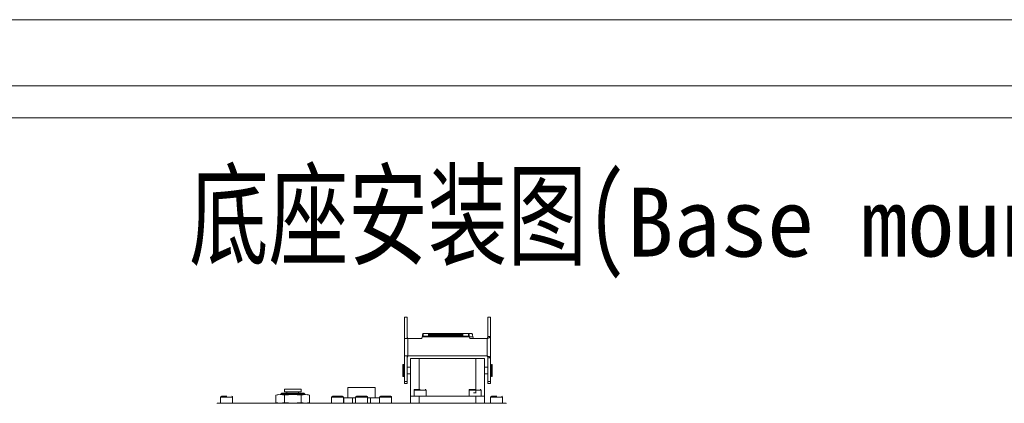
# Model space of a CAD drawing. Header units: millimetres. Extents: x 739 to 2359, y 424 to 1114.
# Tile 53 of 64: x 2028 to 2171, y 1058 to 1114. Entities that reach past the tile are written whole.
import ezdxf

# ---------------------------------------------------------------- set-up
doc = ezdxf.new("R2010")
doc.units = ezdxf.units.MM
doc.layers.add('2细线层', color=4, linetype='Continuous')
doc.layers.add('5', color=7, linetype='Continuous', lineweight=35)
doc.styles.add('PC_TEXTSTYLE', font='ISOCP.SHX', dxfattribs={"width": 0.707, "bigfont": 'GBCBIG.SHX'})

msp = doc.modelspace()

# ---------------------------------------------------------------- linework, layer by layer
at = {"color": 7, "linetype": 'Continuous', "lineweight": 5}
for p, q in [((2083.536769, 1070.570506), (2083.911769, 1070.570506)), ((2083.536769, 1070.570506), (2083.536769, 1067.445506)), ((2083.911769, 1070.570506), (2083.911769, 1067.445506)), ((2096.045895, 1070.570506), (2095.670895, 1070.570506)), ((2095.670895, 1067.734181), (2095.670895, 1070.570506)), ((2096.045895, 1067.734181), (2096.045895, 1070.570506)), ((2086.249751, 1067.825069), (2086.249751, 1068.200069)), ((2086.249751, 1068.200069), (2087.001055, 1068.200069)), ((2087.036769, 1068.075069), (2087.001055, 1068.200069)), ((2087.001055, 1068.200069), (2092.072483, 1068.200069)), ((2087.001055, 1067.825069), (2087.036769, 1067.950069)), ((2087.036769, 1067.950069), (2087.036769, 1068.075069)), ((2092.036769, 1068.075069), (2087.036769, 1068.075069)), ((2087.036769, 1067.950069), (2092.036769, 1067.950069)), ((2092.072483, 1068.200069), (2092.036769, 1068.075069)), ((2092.036769, 1067.950069), (2092.036769, 1068.075069)), ((2092.036769, 1067.950069), (2092.072483, 1067.825069)), ((2092.072483, 1068.200069), (2092.823787, 1068.200069)), ((2093.332913, 1068.200069), (2092.823787, 1068.200069)), ((2092.823787, 1068.200069), (2092.823787, 1067.825069)), ((2083.536769, 1064.945506), (2083.536769, 1067.445506)), ((2084.036769, 1067.445506), (2083.536769, 1067.445506)), ((2084.045895, 1067.445506), (2084.036769, 1067.450775)), ((2084.036769, 1064.945506), (2084.036769, 1067.445506)), ((2084.036769, 1067.445506), (2086.036769, 1067.445506)), ((2086.036769, 1067.445506), (2086.109501, 1067.700069)), ((2086.109501, 1067.700069), (2092.964037, 1067.700069)), ((2086.249751, 1067.825069), (2087.001055, 1067.825069)), ((2092.072483, 1067.825069), (2087.001055, 1067.825069)), ((2092.072483, 1067.825069), (2092.823787, 1067.825069)), ((2092.964037, 1067.700069), (2093.036769, 1067.445506)), ((2093.036769, 1067.445506), (2095.536769, 1067.445506)), ((2093.545895, 1067.445506), (2093.473163, 1067.700069)), ((2095.536769, 1067.445506), (2095.545895, 1067.450775)), ((2095.545895, 1064.940237), (2095.545895, 1067.450775)), ((2095.670895, 1067.734181), (2096.045895, 1067.734181)), ((2096.045895, 1064.656831), (2096.045895, 1067.734181)), ((2083.416332, 1063.694303), (2083.291332, 1063.694303)), ((2083.291332, 1062.819303), (2083.291332, 1063.694303)), ((2083.416332, 1062.819303), (2083.416332, 1063.694303)), ((2083.536769, 1064.945506), (2084.036769, 1064.945506)), ((2083.536769, 1064.945506), (2083.536769, 1061.195506)), ((2083.911769, 1064.945506), (2083.911769, 1061.195506)), ((2084.036769, 1064.940237), (2084.045895, 1064.945506)), ((2095.536769, 1064.945506), (2084.036769, 1064.945506)), ((2084.416332, 1064.569303), (2085.666332, 1064.569303)), ((2084.416332, 1059.069303), (2084.416332, 1064.569303)), ((2085.666332, 1064.569303), (2093.916332, 1064.569303)), ((2093.916332, 1064.569303), (2095.166332, 1064.569303)), ((2095.166332, 1064.569303), (2095.166332, 1059.069303)), ((2095.545895, 1064.940237), (2095.536769, 1064.945506)), ((2096.045895, 1064.656831), (2095.670895, 1064.656831)), ((2095.670895, 1061.195506), (2095.670895, 1064.656831)), ((2096.045895, 1061.195506), (2096.045895, 1064.656831)), ((2096.291332, 1063.694303), (2096.166332, 1063.694303)), ((2096.166332, 1063.694303), (2096.166332, 1061.944303)), ((2096.291332, 1063.694303), (2096.291332, 1061.944303)), ((2083.291332, 1061.944303), (2083.291332, 1062.819303)), ((2083.536769, 1063.319303), (2083.416332, 1063.319303)), ((2083.416332, 1061.944303), (2083.416332, 1062.819303)), ((2083.416332, 1062.319303), (2083.536769, 1062.319303)), ((2084.416332, 1063.319303), (2083.911769, 1063.319303)), ((2083.911769, 1062.319303), (2084.416332, 1062.319303)), ((2095.670895, 1063.319303), (2095.166332, 1063.319303)), ((2095.166332, 1062.319303), (2095.670895, 1062.319303)), ((2096.166332, 1063.319303), (2096.045895, 1063.319303)), ((2096.045895, 1062.319303), (2096.166332, 1062.319303)), ((2083.291332, 1061.944303), (2083.416332, 1061.944303)), ((2083.536769, 1061.195506), (2083.911769, 1061.195506)), ((2083.536769, 1061.195506), (2083.536769, 1060.944303)), ((2083.536769, 1060.944303), (2083.911769, 1060.944303)), ((2083.911769, 1061.195506), (2083.911769, 1060.944303)), ((2096.045895, 1061.195506), (2095.670895, 1061.195506)), ((2095.670895, 1060.944303), (2095.670895, 1061.195506)), ((2095.670895, 1060.944303), (2096.045895, 1060.944303)), ((2096.045895, 1060.944303), (2096.045895, 1061.195506)), ((2096.166332, 1061.944303), (2096.291332, 1061.944303)), ((2065.694707, 1059.506803), (2065.541332, 1059.353428)), ((2065.541332, 1059.353428), (2065.541332, 1059.319303)), ((2069.041332, 1059.353428), (2065.541332, 1059.353428)), ((2068.887957, 1059.506803), (2065.694707, 1059.506803)), ((2066.078832, 1060.106803), (2066.078832, 1059.731803)), ((2066.685082, 1060.106803), (2066.078832, 1060.106803)), ((2066.078832, 1059.731803), (2066.685082, 1059.731803)), ((2066.441332, 1059.731803), (2066.441332, 1059.506803)), ((2068.503832, 1060.106803), (2066.685082, 1060.106803)), ((2066.685082, 1059.731803), (2068.503832, 1059.731803)), ((2068.141332, 1059.506803), (2068.141332, 1059.731803)), ((2068.503832, 1059.731803), (2068.503832, 1060.106803)), ((2069.041332, 1059.353428), (2068.887957, 1059.506803)), ((2069.041332, 1059.319303), (2069.041332, 1059.353428)), ((2075.291332, 1060.319303), (2075.291332, 1058.819303)), ((2075.291332, 1060.319303), (2079.291332, 1060.319303)), ((2079.291332, 1058.819303), (2079.291332, 1060.319303)), ((2084.916332, 1059.944303), (2084.916332, 1059.069303)), ((2086.666332, 1059.069303), (2086.666332, 1059.944303)), ((2092.916332, 1059.944303), (2092.916332, 1059.069303)), ((2093.587641, 1059.569303), (2093.962161, 1059.569303)), ((2094.666332, 1059.069303), (2094.666332, 1059.944303)), ((2056.291332, 1058.019303), (2056.291332, 1058.069303)), ((2056.291332, 1058.069303), (2058.166332, 1058.069303)), ((2056.791332, 1058.944303), (2056.791332, 1058.069303)), ((2058.166332, 1058.069303), (2096.416332, 1058.069303)), ((2058.541332, 1058.069303), (2058.541332, 1058.944303)), ((2065.166332, 1059.319303), (2064.837593, 1059.231218)), ((2064.837593, 1059.231218), (2065.451028, 1059.319303)), ((2064.837593, 1059.231218), (2064.837593, 1058.157389)), ((2064.837593, 1058.157389), (2065.166332, 1058.069303)), ((2065.451028, 1058.069303), (2064.837593, 1058.157389)), ((2065.451028, 1059.319303), (2067.291332, 1059.319303)), ((2065.451028, 1059.319303), (2066.064463, 1059.231218)), ((2066.064463, 1058.157389), (2065.451028, 1058.069303)), ((2066.064463, 1059.231218), (2067.291332, 1059.319303)), ((2066.064463, 1058.157389), (2066.064463, 1059.231218)), ((2067.291332, 1058.069303), (2066.064463, 1058.157389)), ((2067.291332, 1059.319303), (2068.518201, 1059.231218)), ((2067.291332, 1059.319303), (2069.131636, 1059.319303)), ((2068.518201, 1058.157389), (2067.291332, 1058.069303)), ((2068.518201, 1059.231218), (2069.131636, 1059.319303)), ((2068.518201, 1058.157389), (2068.518201, 1059.231218)), ((2069.131636, 1058.069303), (2068.518201, 1058.157389)), ((2069.131636, 1059.319303), (2069.745071, 1059.231218)), ((2069.745071, 1058.157389), (2069.131636, 1058.069303)), ((2069.745071, 1059.231218), (2069.416332, 1059.319303)), ((2069.416332, 1058.069303), (2069.745071, 1058.157389)), ((2069.745071, 1059.231218), (2069.745071, 1058.157389)), ((2072.916332, 1058.944303), (2072.916332, 1058.069303)), ((2073.041332, 1059.069303), (2074.503184, 1059.069303)), ((2074.503184, 1059.069303), (2074.541332, 1059.069303)), ((2074.666332, 1058.069303), (2074.666332, 1058.944303)), ((2074.693256, 1058.819303), (2074.693256, 1058.069303)), ((2074.693256, 1058.819303), (2075.992294, 1058.819303)), ((2075.992294, 1058.819303), (2075.992294, 1058.069303)), ((2075.992294, 1058.819303), (2076.416332, 1058.819303)), ((2076.416332, 1058.944303), (2076.416332, 1058.069303)), ((2077.521486, 1059.069303), (2078.003184, 1059.069303)), ((2078.003184, 1059.069303), (2078.041332, 1059.069303)), ((2078.166332, 1058.069303), (2078.166332, 1058.944303)), ((2078.166332, 1058.819303), (2078.59037, 1058.819303)), ((2078.59037, 1058.819303), (2078.59037, 1058.069303)), ((2078.59037, 1058.819303), (2079.889408, 1058.819303)), ((2079.889408, 1058.819303), (2079.889408, 1058.069303)), ((2079.916332, 1058.944303), (2079.916332, 1058.069303)), ((2080.041332, 1059.069303), (2081.503184, 1059.069303)), ((2081.503184, 1059.069303), (2081.541332, 1059.069303)), ((2081.666332, 1058.069303), (2081.666332, 1058.944303)), ((2084.416332, 1058.069303), (2084.416332, 1059.069303)), ((2084.416332, 1059.069303), (2085.666332, 1059.069303)), ((2085.666332, 1059.069303), (2085.666332, 1058.069303)), ((2085.666332, 1059.069303), (2093.916332, 1059.069303)), ((2093.916332, 1058.069303), (2093.916332, 1059.069303)), ((2093.916332, 1059.069303), (2095.166332, 1059.069303)), ((2095.166332, 1059.069303), (2095.166332, 1058.069303)), ((2096.041332, 1058.944303), (2096.041332, 1058.069303)), ((2096.416332, 1058.069303), (2098.291332, 1058.069303)), ((2097.791332, 1058.069303), (2097.791332, 1058.944303)), ((2098.291332, 1058.069303), (2098.291332, 1058.019303))]:
    msp.add_line(p, q, dxfattribs=at)
at = {"color": 8, "linetype": 'Continuous', "lineweight": 5}
for p, q in [((2084.036769, 1067.445506), (2084.036769, 1067.450775)), ((2093.473163, 1067.700069), (2092.964037, 1067.700069)), ((2084.036769, 1064.940237), (2084.036769, 1064.945506)), ((2085.666332, 1064.569303), (2085.666332, 1060.069303)), ((2093.916332, 1059.569303), (2093.916332, 1064.569303)), ((2085.835603, 1059.944303), (2084.916332, 1059.944303)), ((2086.666332, 1059.944303), (2085.835603, 1059.944303)), ((2093.835603, 1059.944303), (2092.916332, 1059.944303)), ((2094.666332, 1059.944303), (2093.835603, 1059.944303)), ((2057.710603, 1058.944303), (2056.791332, 1058.944303)), ((2058.541332, 1058.944303), (2057.710603, 1058.944303)), ((2058.166332, 1058.069303), (2058.166332, 1058.019303)), ((2074.666332, 1058.944303), (2072.916332, 1058.944303)), ((2078.166332, 1058.944303), (2076.416332, 1058.944303)), ((2081.666332, 1058.944303), (2079.916332, 1058.944303)), ((2096.960603, 1058.944303), (2096.041332, 1058.944303)), ((2096.416332, 1058.019303), (2096.416332, 1058.069303)), ((2097.791332, 1058.944303), (2096.960603, 1058.944303))]:
    msp.add_line(p, q, dxfattribs=at)
at = {"color": 7, "linetype": 'Continuous', "lineweight": 5}
for centre, start, end in [((2085.041332, 1059.944303), 90, 180), ((2086.541332, 1059.944303), 0, 90), ((2093.041332, 1059.944303), 90, 180), ((2094.541332, 1059.944303), 0, 90), ((2056.916332, 1058.944303), 90, 180), ((2058.416332, 1058.944303), 0, 90), ((2073.041332, 1058.944303), 90, 180), ((2074.541332, 1058.944303), 0, 90), ((2076.541332, 1058.944303), 90, 180), ((2078.041332, 1058.944303), 0, 90), ((2080.041332, 1058.944303), 90, 180), ((2081.541332, 1058.944303), 0, 90), ((2096.166332, 1058.944303), 90, 180), ((2097.666332, 1058.944303), 0, 90)]:
    msp.add_arc(centre, 0.125, start, end, dxfattribs=at)
for points in [[(2086.249751, 1068.200069), (2086.238063, 1068.192553), (2086.214688, 1068.177521), (2086.179626, 1068.061897), (2086.144564, 1067.896624), (2086.121189, 1067.765587), (2086.109501, 1067.700069)], [(2092.964037, 1067.700069), (2092.952349, 1067.765587), (2092.928974, 1067.896624), (2092.893912, 1068.061897), (2092.858849, 1068.177521), (2092.835474, 1068.192553), (2092.823787, 1068.200069)], [(2093.332913, 1068.200069), (2093.344601, 1068.192553), (2093.367975, 1068.177521), (2093.403038, 1068.061897), (2093.4381, 1067.896624), (2093.461475, 1067.765587), (2093.473163, 1067.700069)], [(2083.911769, 1067.734181), (2083.913648, 1067.710564), (2083.917406, 1067.663329), (2083.946312, 1067.592478), (2083.98763, 1067.521626), (2084.020389, 1067.474392), (2084.036769, 1067.450775)], [(2086.249751, 1067.825069), (2086.238063, 1067.82319), (2086.214688, 1067.819432), (2086.179626, 1067.790526), (2086.144564, 1067.749208), (2086.121189, 1067.716448), (2086.109501, 1067.700069)], [(2092.964037, 1067.700069), (2092.952349, 1067.716448), (2092.928974, 1067.749208), (2092.893912, 1067.790526), (2092.858849, 1067.819432), (2092.835474, 1067.82319), (2092.823787, 1067.825069)], [(2096.045895, 1067.734181), (2096.038379, 1067.710564), (2096.023348, 1067.663329), (2095.907723, 1067.592478), (2095.742451, 1067.521626), (2095.611414, 1067.474392), (2095.545895, 1067.450775)], [(2095.670895, 1067.734181), (2095.669016, 1067.710564), (2095.665258, 1067.663329), (2095.636352, 1067.592478), (2095.595034, 1067.521626), (2095.562275, 1067.474392), (2095.545895, 1067.450775)], [(2084.036769, 1064.940237), (2084.020389, 1064.916619), (2083.98763, 1064.869385), (2083.946312, 1064.798534), (2083.917406, 1064.727682), (2083.913648, 1064.680448), (2083.911769, 1064.656831)], [(2095.545895, 1064.940237), (2095.611414, 1064.916619), (2095.742451, 1064.869385), (2095.907723, 1064.798534), (2096.023348, 1064.727682), (2096.038379, 1064.680448), (2096.045895, 1064.656831)], [(2095.545895, 1064.940237), (2095.562275, 1064.916619), (2095.595034, 1064.869385), (2095.636352, 1064.798534), (2095.665258, 1064.727682), (2095.669016, 1064.680448), (2095.670895, 1064.656831)]]:
    msp.add_open_spline(points, degree=3, dxfattribs=at)
for points, knots in [([(2085.829278, 1060.069303), (2085.73459, 1060.069303), (2085.588406, 1060.069303), (2085.408998, 1060.069303), (2085.285315, 1060.069303), (2085.180986, 1060.069303), (2085.085912, 1060.069303), (2085.028706, 1060.069303), (2085.045469, 1060.069303), (2085.04744, 1060.069303)], [0, 0, 0, 0, 0.2320386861, 0.3582333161, 0.4845385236, 0.6107332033, 0.7370384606, 0.9690771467, 1, 1, 1, 1]), ([(2093.829278, 1060.069303), (2093.73459, 1060.069303), (2093.588406, 1060.069303), (2093.408998, 1060.069303), (2093.285315, 1060.069303), (2093.180986, 1060.069303), (2093.085912, 1060.069303), (2093.028706, 1060.069303), (2093.045469, 1060.069303), (2093.04744, 1060.069303)], [0, 0, 0, 0, 0.2320386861, 0.3582333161, 0.4845385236, 0.6107332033, 0.7370384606, 0.9690771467, 1, 1, 1, 1]), ([(2057.704278, 1059.069303), (2057.60959, 1059.069303), (2057.463406, 1059.069303), (2057.283998, 1059.069303), (2057.160315, 1059.069303), (2057.055986, 1059.069303), (2056.960912, 1059.069303), (2056.903706, 1059.069303), (2056.920469, 1059.069303), (2056.92244, 1059.069303)], [0, 0, 0, 0, 0.2320386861, 0.3582333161, 0.4845385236, 0.6107332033, 0.7370384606, 0.9690771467, 1, 1, 1, 1]), ([(2077.458064, 1059.069303), (2077.36388, 1059.069303), (2077.218475, 1059.069303), (2077.027223, 1059.069303), (2076.889604, 1059.069303), (2076.76757, 1059.069303), (2076.642373, 1059.069303), (2076.5489, 1059.069303), (2076.552707, 1059.069303), (2076.554128, 1059.069303)], [0, 0, 0, 0, 0.2095726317, 0.3235490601, 0.4376253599, 0.5516018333, 0.665678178, 0.8752508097, 1, 1, 1, 1]), ([(2096.954278, 1059.069303), (2096.85959, 1059.069303), (2096.713406, 1059.069303), (2096.533998, 1059.069303), (2096.410315, 1059.069303), (2096.305986, 1059.069303), (2096.210912, 1059.069303), (2096.153706, 1059.069303), (2096.170469, 1059.069303), (2096.17244, 1059.069303)], [0, 0, 0, 0, 0.2320386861, 0.3582333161, 0.4845385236, 0.6107332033, 0.7370384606, 0.9690771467, 1, 1, 1, 1])]:
    msp.add_open_spline(points, degree=3, knots=knots, dxfattribs=at)
at = {"layer": '5', "lineweight": 5}
for p, q in [((1552.853244, 1113.810375), (2359.250699, 1113.810375)), ((1600.853093, 1104.210406), (2349.650729, 1104.210406))]:
    msp.add_line(p, q, dxfattribs=at)

# ---------------------------------------------------------------- texts
at = {"layer": '2细线层', "color": 0, "lineweight": 5, "insert": (2052.218524, 1091.381299), "char_height": 12, "width": 237.45240027, "attachment_point": 1, "style": 'PC_TEXTSTYLE', "bg_fill": 2}
msp.add_mtext('{\\fSimSun|b0|i0|c134|p0;底座安装图(\\f宋体|b0|i0|c134|p0;\\H0.833333x;\\W1;\\C256;Base mounting size\\fSimSun|b0|i0|c134|p0;\\H1.2x;\\W0.707;\\C0;)}', dxfattribs=at)

# ---------------------------------------------------------------- next in the draw order: linework, layer by layer
at = {"color": 3, "lineweight": 5}
msp.add_lwpolyline([(1976.153658, 1099.55258), (2308.049993, 1099.55258), (2308.049993, 950.420041), (1976.153658, 950.420041)], close=True, dxfattribs=at)

doc.saveas('drawing.dxf')
